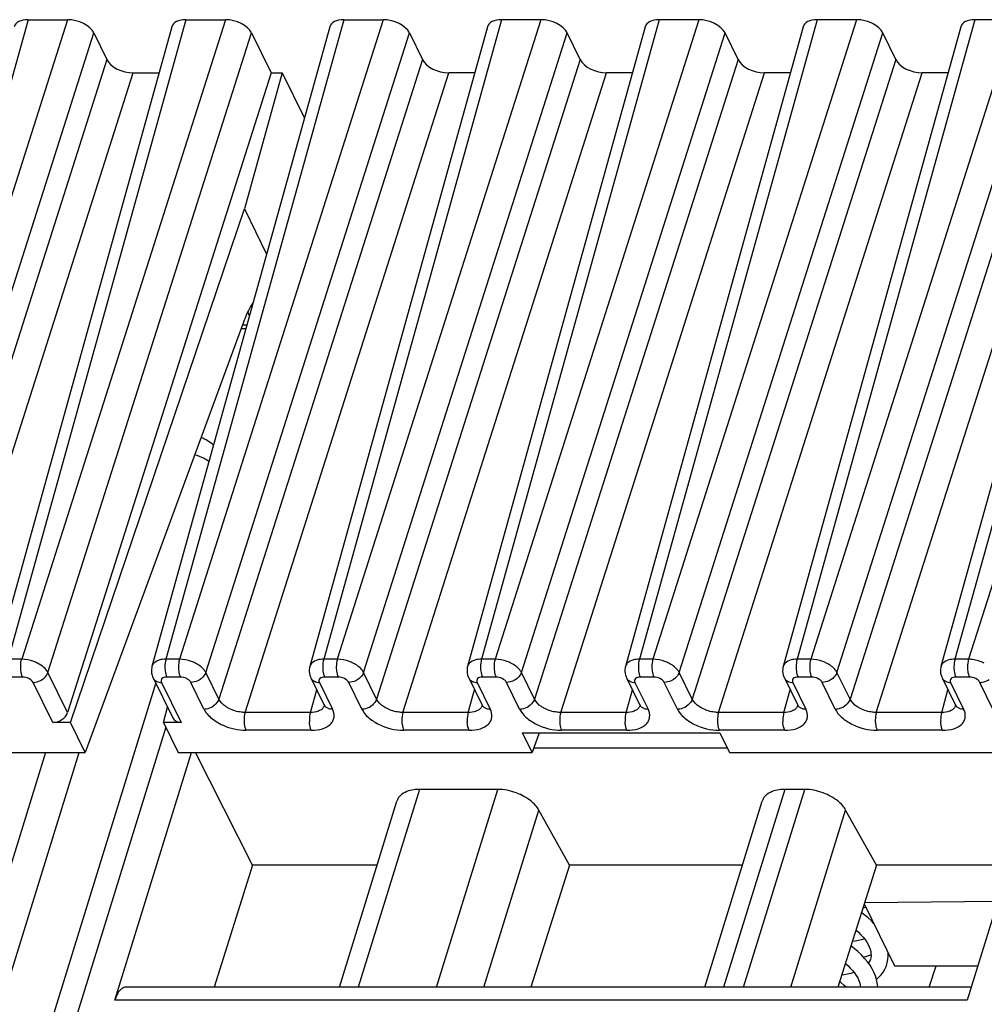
# Model space of a CAD drawing. Header units: millimetres. Extents: x 0 to 841, y 0 to 594.
# Tile 74 of 237: x 369 to 392, y 147 to 170. Entities that reach past the tile are written whole.
import ezdxf

# ---------------------------------------------------------------- set-up
doc = ezdxf.new("R2010")
doc.units = ezdxf.units.MM
doc.header["$LTSCALE"] = 46.255
doc.layers.get('0').update_dxf_attribs({"linetype": 'CONTINUOUS'})

msp = doc.modelspace()

# ---------------------------------------------------------------- linework, layer by layer
at = {"color": 9, "linetype": 'CONTINUOUS'}
for p, q in [((369.31213, 169.74045), (365.16248, 154.80576)), ((370.23333, 169.74045), (365.47901, 154.80576)), ((372.99637, 169.74045), (368.84672, 154.80576)), ((373.91758, 169.74045), (369.16325, 154.80576)), ((376.68062, 169.74045), (372.53097, 154.80576)), ((377.60182, 169.74045), (372.8475, 154.80576)), ((380.36486, 169.74045), (376.21521, 154.80576)), ((381.28606, 169.74045), (376.53174, 154.80576)), ((384.04911, 169.74045), (379.89946, 154.80576)), ((384.97031, 169.74045), (380.21599, 154.80576)), ((387.73335, 169.74045), (383.5837, 154.80576)), ((388.65455, 169.74045), (383.90023, 154.80576)), ((391.41759, 169.74045), (387.26794, 154.80576)), ((392.3388, 169.74045), (387.58447, 154.80576)), ((395.10184, 169.74045), (390.95219, 154.80576)), ((396.02304, 169.74045), (391.26872, 154.80576)), ((366.09197, 154.495), (370.84629, 169.42969)), ((369.77621, 154.495), (374.53053, 169.42969)), ((373.46046, 154.495), (378.21478, 169.42969)), ((377.1447, 154.495), (381.89902, 169.42969)), ((380.82894, 154.495), (385.58327, 169.42969)), ((384.51319, 154.495), (389.26751, 169.42969)), ((388.19743, 154.495), (392.95175, 169.42969)), ((371.15138, 168.80799), (366.39706, 153.8733)), ((378.51987, 168.80799), (373.76555, 153.8733)), ((382.20411, 168.80799), (377.44979, 153.8733)), ((385.88835, 168.80799), (381.13403, 153.8733)), ((389.5726, 168.80799), (384.81828, 153.8733)), ((393.25684, 168.80799), (388.50252, 153.8733)), ((367.01002, 153.56254), (371.76434, 168.49723)), ((374.3785, 153.56254), (379.13282, 168.49723)), ((378.06275, 153.56254), (382.81707, 168.49723)), ((381.74699, 153.56254), (386.50131, 168.49723)), ((385.43124, 153.56254), (390.18556, 168.49723)), ((389.11548, 153.56254), (393.8698, 168.49723)), ((374.41812, 162.60497), (374.31583, 162.60497)), ((369.16325, 154.80576), (368.84672, 154.80576)), ((372.8475, 154.80576), (372.53097, 154.80576)), ((376.53174, 154.80576), (376.21521, 154.80576)), ((380.21599, 154.80576), (379.89946, 154.80576)), ((383.90023, 154.80576), (383.5837, 154.80576)), ((387.58447, 154.80576), (387.26794, 154.80576)), ((391.26872, 154.80576), (390.95219, 154.80576)), ((369.1834, 154.38841), (368.86687, 154.38841)), ((370.2338, 153.56254), (369.77621, 154.495)), ((372.86765, 154.38841), (372.55111, 154.38841)), ((373.76555, 153.8733), (373.46046, 154.495)), ((376.55189, 154.38841), (376.23535, 154.38841)), ((377.44979, 153.8733), (377.1447, 154.495)), ((380.23614, 154.38841), (379.9196, 154.38841)), ((381.13403, 153.8733), (380.82894, 154.495)), ((383.92038, 154.38841), (383.60384, 154.38841)), ((384.81828, 153.8733), (384.51319, 154.495)), ((387.60462, 154.38841), (387.28809, 154.38841)), ((388.50252, 153.8733), (388.19743, 154.495)), ((391.28887, 154.38841), (390.97233, 154.38841)), ((369.88774, 153.32845), (369.42858, 154.26411)), ((372.42793, 154.26411), (372.88708, 153.32845)), ((373.41792, 153.6424), (373.11283, 154.26411)), ((375.90437, 153.56254), (376.05109, 154.09058)), ((376.11217, 154.26411), (376.41726, 153.6424)), ((377.10216, 153.6424), (376.79707, 154.26411)), ((379.58862, 153.56254), (379.73534, 154.09058)), ((379.79641, 154.26411), (380.10151, 153.6424)), ((380.78641, 153.6424), (380.48131, 154.26411)), ((383.27286, 153.56254), (383.41958, 154.09058)), ((383.48066, 154.26411), (383.78575, 153.6424)), ((384.47065, 153.6424), (384.16556, 154.26411)), ((386.95711, 153.56254), (387.10382, 154.09058)), ((387.1649, 154.26411), (387.46999, 153.6424)), ((388.15489, 153.6424), (387.8498, 154.26411)), ((390.64135, 153.56254), (390.78807, 154.09058)), ((390.84915, 154.26411), (391.15424, 153.6424)), ((391.83914, 153.6424), (391.53405, 154.26411)), ((375.90437, 153.56254), (374.3785, 153.56254)), ((379.58862, 153.56254), (378.06275, 153.56254)), ((383.27286, 153.56254), (381.74699, 153.56254)), ((386.95711, 153.56254), (385.43124, 153.56254)), ((390.64135, 153.56254), (389.11548, 153.56254)), ((372.52673, 153.21646), (356.00334, 99.74675)), ((375.92452, 153.14519), (374.39865, 153.14519)), ((379.60876, 153.14519), (378.08289, 153.14519)), ((383.29301, 153.14519), (381.76714, 153.14519)), ((386.97725, 153.14519), (385.45138, 153.14519)), ((390.6615, 153.14519), (389.13563, 153.14519)), ((354.16122, 99.74675), (370.50339, 152.63002)), ((378.44879, 151.76549), (377.02157, 147.147)), ((378.85116, 147.147), (380.27838, 151.76549)), ((386.97782, 151.76549), (385.5506, 147.147)), ((386.01701, 147.147), (387.44423, 151.76549)), ((379.95617, 147.147), (381.23415, 151.28254)), ((387.12203, 147.147), (388.40001, 151.28254)), ((391.23555, 146.84429), (371.34034, 146.84429))]:
    msp.add_line(p, q, dxfattribs=at)
at = {"color": 7, "linetype": 'CONTINUOUS'}
for p, q in [((369.31213, 169.74045), (370.23333, 169.74045)), ((372.99637, 169.74045), (373.91758, 169.74045)), ((376.68062, 169.74045), (377.60182, 169.74045)), ((381.28606, 169.74045), (380.36486, 169.74045)), ((384.97031, 169.74045), (384.04911, 169.74045)), ((388.65455, 169.74045), (387.73335, 169.74045)), ((392.3388, 169.74045), (391.41759, 169.74045)), ((372.6699, 169.5728), (368.51985, 154.63666)), ((376.35415, 169.5728), (372.2041, 154.63666)), ((380.03839, 169.5728), (375.88834, 154.63666)), ((383.72264, 169.5728), (379.57258, 154.63666)), ((387.40688, 169.5728), (383.25683, 154.63666)), ((391.09112, 169.5728), (386.94107, 154.63666)), ((394.77537, 169.5728), (390.62532, 154.63666)), ((370.84629, 169.42969), (371.15138, 168.80799)), ((374.53053, 169.42969), (374.98812, 168.49723)), ((378.21478, 169.42969), (378.51987, 168.80799)), ((382.20411, 168.80799), (381.89902, 169.42969)), ((385.88835, 168.80799), (385.58327, 169.42969)), ((389.5726, 168.80799), (389.26751, 169.42969)), ((374.98812, 168.49723), (370.2338, 153.56254)), ((371.76434, 168.49723), (372.37106, 168.49723)), ((375.24618, 168.49723), (374.36352, 165.32052)), ((374.98812, 168.49723), (375.24618, 168.49723)), ((375.24618, 168.49723), (375.76279, 167.44449)), ((379.73954, 168.49723), (379.13282, 168.49723)), ((383.42379, 168.49723), (382.81707, 168.49723)), ((387.10803, 168.49723), (386.50131, 168.49723)), ((390.79228, 168.49723), (390.18556, 168.49723)), ((370.30304, 153.32845), (374.36352, 165.32052)), ((374.36352, 165.32052), (374.88013, 164.26778)), ((374.34273, 162.67809), (370.64578, 152.63002)), ((374.28852, 162.53074), (374.39749, 162.53074)), ((372.23123, 154.36694), (372.68969, 153.43271)), ((375.91547, 154.36694), (376.22083, 153.7447)), ((379.59972, 154.36694), (379.90507, 153.7447)), ((383.28396, 154.36694), (383.58932, 153.7447)), ((386.96821, 154.36694), (387.27356, 153.7447)), ((390.65245, 154.36694), (390.9578, 153.7447)), ((355.35297, 99.42039), (372.29351, 154.24002)), ((372.47178, 153.32845), (372.5644, 153.68801)), ((370.30304, 153.32845), (369.88774, 153.32845)), ((370.64578, 152.63002), (370.30304, 153.32845)), ((372.47178, 153.32845), (372.81452, 152.63002)), ((372.88708, 153.32845), (372.47178, 153.32845)), ((381.07892, 152.63002), (380.85662, 153.08303)), ((380.85662, 153.08303), (385.46192, 153.08303)), ((381.24559, 153.08303), (381.07892, 152.63002)), ((385.46192, 153.08303), (385.68422, 152.63002)), ((381.11899, 152.73894), (385.63077, 152.73894)), ((362.28927, 152.63002), (370.64578, 152.63002)), ((369.72063, 152.63002), (367.93271, 146.84429)), ((371.34034, 146.84429), (373.12827, 152.63002)), ((372.81452, 152.63002), (381.07892, 152.63002)), ((374.5519, 149.9951), (373.2171, 152.63002)), ((385.68422, 152.63002), (393.85569, 152.63002)), ((393.02348, 152.63002), (391.23555, 146.84429)), ((380.27838, 151.76549), (378.44879, 151.76549)), ((387.44423, 151.76549), (386.97782, 151.76549)), ((376.58195, 147.147), (377.92494, 151.49291)), ((385.11098, 147.147), (386.45397, 151.49291)), ((381.9503, 149.9951), (381.23415, 151.28254)), ((389.11616, 149.9951), (388.40001, 151.28254)), ((374.5519, 149.9951), (373.65486, 147.147)), ((377.46208, 149.9951), (374.5519, 149.9951)), ((381.9503, 149.9951), (381.05223, 147.147)), ((385.99111, 149.9951), (381.9503, 149.9951)), ((389.11616, 149.9951), (388.21809, 147.147)), ((392.20923, 149.9951), (389.11616, 149.9951)), ((388.83141, 149.09206), (389.54027, 147.64755)), ((388.84069, 149.12149), (391.95065, 149.15834)), ((388.97861, 147.80241), (388.96977, 147.77706)), ((388.98605, 147.83191), (388.97765, 147.79929)), ((389.54027, 147.64755), (391.48378, 147.64755)), ((390.35077, 147.147), (390.51011, 147.64755)), ((391.3291, 147.147), (371.59411, 147.147))]:
    msp.add_line(p, q, dxfattribs=at)
for points in [[(372.20458, 154.6368), (372.198, 154.60883), (372.19228, 154.56571), (372.19166, 154.52176), (372.19618, 154.47758), (372.20583, 154.43385), (372.22051, 154.39124), (372.23178, 154.36625)], [(375.88882, 154.6368), (375.88225, 154.60883), (375.87653, 154.56571), (375.8759, 154.52176), (375.88042, 154.47758), (375.89007, 154.43385), (375.90476, 154.39124), (375.91603, 154.36625)], [(379.57307, 154.6368), (379.56649, 154.60883), (379.56077, 154.56571), (379.56014, 154.52176), (379.56467, 154.47758), (379.57432, 154.43385), (379.589, 154.39124), (379.60027, 154.36625)], [(383.25731, 154.6368), (383.25074, 154.60883), (383.24501, 154.56571), (383.24439, 154.52176), (383.24891, 154.47758), (383.25856, 154.43385), (383.27325, 154.39124), (383.28451, 154.36625)], [(386.94156, 154.6368), (386.93498, 154.60883), (386.92926, 154.56571), (386.92863, 154.52176), (386.93315, 154.47758), (386.94281, 154.43385), (386.95749, 154.39124), (386.96876, 154.36625)], [(390.6258, 154.6368), (390.61922, 154.60883), (390.6135, 154.56571), (390.61288, 154.52176), (390.6174, 154.47758), (390.62705, 154.43385), (390.64173, 154.39124), (390.653, 154.36625)], [(376.22138, 153.74396), (376.22339, 153.73967), (376.22782, 153.72816), (376.22922, 153.72292), (376.22935, 153.72255)], [(379.90563, 153.74396), (379.90763, 153.73967), (379.91206, 153.72816), (379.91346, 153.72292), (379.91359, 153.72255)], [(383.58987, 153.74396), (383.59188, 153.73967), (383.59631, 153.72816), (383.59771, 153.72292), (383.59784, 153.72255)], [(387.27412, 153.74396), (387.27612, 153.73967), (387.28055, 153.72816), (387.28195, 153.72292), (387.28208, 153.72255)], [(390.95836, 153.74396), (390.96036, 153.73967), (390.9648, 153.72816), (390.96619, 153.72292), (390.96633, 153.72255)], [(388.87347, 149.00635), (388.83325, 148.99983), (388.80121, 148.9963)], [(389.05632, 148.63373), (388.99929, 148.69342), (388.91688, 148.77027), (388.82778, 148.8448), (388.76772, 148.89007)], [(388.63924, 148.48261), (388.69962, 148.42784), (388.75613, 148.37096), (388.80669, 148.31406), (388.85152, 148.25705), (388.89034, 148.20038), (388.92303, 148.1444), (388.94967, 148.08902), (388.96994, 148.03498), (388.98382, 147.98255), (388.99135, 147.93112), (388.9922, 147.88072), (388.98605, 147.83191)], [(389.14883, 147.147), (389.1486, 147.16439), (389.13924, 147.24567), (389.12153, 147.32782), (389.09552, 147.41035), (389.0612, 147.49314), (389.01872, 147.57567), (388.96819, 147.65766), (388.90964, 147.73896), (388.84322, 147.81927), (388.76888, 147.89849), (388.6869, 147.9762), (388.5981, 148.05158), (388.52172, 148.10993)], [(388.83954, 148.27229), (388.83835, 148.27186), (388.77002, 148.25163), (388.6967, 148.23443), (388.6186, 148.22045), (388.55398, 148.21223)], [(388.81289, 147.85159), (388.87423, 147.86608), (388.96283, 147.89234), (388.99182, 147.90287)], [(389.35984, 147.68126), (389.37031, 147.71846), (389.38492, 147.7928), (389.39178, 147.87023), (389.39046, 147.95075), (389.39013, 147.95349)], [(388.39325, 147.70251), (388.45042, 147.65128), (388.50811, 147.59392), (388.55998, 147.53625), (388.60619, 147.47814), (388.64646, 147.4199), (388.68042, 147.36208), (388.70783, 147.30517), (388.72842, 147.24995), (388.74227, 147.19668), (388.74923, 147.147)], [(388.96977, 147.77706), (388.9494, 147.7348), (388.9318, 147.70819)], [(389.12159, 147.32753), (389.17643, 147.37871), (389.22904, 147.43801), (389.27441, 147.5005), (389.31245, 147.56579), (389.34287, 147.63295), (389.36023, 147.68253)], [(388.59744, 147.48914), (388.5905, 147.48664), (388.5189, 147.46594), (388.44155, 147.44846), (388.35882, 147.43452), (388.30685, 147.4285)], [(388.40877, 147.147), (388.3629, 147.18922), (388.27704, 147.26009), (388.25817, 147.27413)]]:
    msp.add_lwpolyline(points, dxfattribs=at)
for centre, radius, start, end in [((372.59416, 162.12635), 2.0114, 22.01425, 23.244589), ((372.43974, 162.06407), 2.1779, 20.488463, 22.010518), ((372.98434, 159.04965), 1, 48.978774, 68.533688)]:
    msp.add_arc(centre, radius, start, end, dxfattribs=at)
at = {"color": 9, "linetype": 'CONTINUOUS'}
for centre, radius, start, end in [((372.65657, 157.97912), 1.69205, 63.182924, 71.157016), ((372.7285, 158.12349), 1.53076, 58.211608, 63.14771), ((372.37206, 154.43514), 0.15628, 206.152442, 221.541423), ((376.0563, 154.43514), 0.15628, 206.152442, 221.541423), ((379.74055, 154.43514), 0.15628, 206.152442, 221.541423), ((383.42479, 154.43514), 0.15628, 206.152442, 221.541423), ((387.10904, 154.43514), 0.15628, 206.152442, 221.541423), ((390.79328, 154.43514), 0.15628, 206.152442, 221.541423), ((372.42785, 154.56602), 0.30192, 265.545224, 270.015041), ((376.11209, 154.56602), 0.30192, 265.545224, 270.015041), ((379.79634, 154.56602), 0.30192, 265.545224, 270.015041), ((383.48058, 154.56602), 0.30192, 265.545224, 270.015041), ((387.16483, 154.56602), 0.30192, 265.545224, 270.015041), ((390.84907, 154.56602), 0.30192, 265.545224, 270.015041), ((376.05037, 153.78589), 0.18987, 315.086978, 323.084163), ((376.36139, 153.81345), 0.1563, 206.064344, 221.545431), ((379.73462, 153.78589), 0.18987, 315.086978, 323.084163), ((380.04563, 153.81345), 0.1563, 206.064344, 221.545431), ((383.41886, 153.78589), 0.18987, 315.086978, 323.084163), ((383.72988, 153.81345), 0.1563, 206.064344, 221.545431), ((387.10311, 153.78589), 0.18987, 315.086978, 323.084163), ((387.41412, 153.81345), 0.1563, 206.064344, 221.545431), ((390.78735, 153.78589), 0.18987, 315.086978, 323.084163), ((391.09837, 153.81345), 0.1563, 206.064344, 221.545431), ((389.38255, 153.26595), 0.27487, 202.254909, 206.061078)]:
    msp.add_arc(centre, radius, start, end, dxfattribs=at)
at = {"color": 7, "linetype": 'CONTINUOUS'}
for centre, major_axis, ratio, start_param, end_param in [((369.46481, 169.4296), (0.47782, -0.14773), 0.57239492, 2.06604593, 3.15810279), ((370.38574, 169.4296), (0.47774, -0.14756), 0.57268648, 6.77810472, 8.34859646), ((373.14906, 169.4296), (0.47782, -0.14773), 0.57239492, 2.06604593, 3.15810279), ((374.06998, 169.4296), (0.47774, -0.14756), 0.57268648, 6.77810472, 8.34859646), ((376.8333, 169.4296), (0.47782, -0.14773), 0.57239492, 2.06604593, 3.15810279), ((377.75422, 169.4296), (0.47774, -0.14756), 0.57268648, 6.77810472, 8.34859646), ((380.51755, 169.4296), (0.47782, -0.14773), 0.57239492, 2.06604593, 3.15808391), ((381.43847, 169.4296), (0.47774, -0.14756), 0.57268648, 0.49491942, 2.06541116), ((384.20179, 169.4296), (0.47782, -0.14773), 0.57239492, 2.06604593, 3.15808391), ((385.12271, 169.4296), (0.47774, -0.14756), 0.57268648, 0.49491942, 2.06541116), ((387.88603, 169.4296), (0.47782, -0.14773), 0.57239492, 2.06604593, 3.15808391), ((388.80696, 169.4296), (0.47774, -0.14756), 0.57268648, 0.49491942, 2.06541116), ((391.57028, 169.4296), (0.47782, -0.14773), 0.57239492, 2.06604593, 3.15808391), ((371.61193, 168.80808), (0.47774, -0.14756), 0.57268648, -2.64667324, -1.0761815), ((378.98042, 168.80808), (0.47774, -0.14756), 0.57268648, 3.63651207, 5.20700381), ((382.66466, 168.80808), (0.47774, -0.14756), 0.57268648, 3.63651207, 5.20700381), ((386.34891, 168.80808), (0.47774, -0.14756), 0.57268648, 3.63651207, 5.20700381), ((390.03315, 168.80808), (0.47774, -0.14756), 0.57268648, 3.63651207, 5.20700381), ((369.95876, 153.5667), (0.26737, 0.13609), 0.73141292, -2.17877299, -0.62542996), ((372.95811, 153.5667), (0.26737, 0.13609), 0.73141292, 3.13092037, 4.10441231)]:
    msp.add_ellipse(centre, major_axis=major_axis, ratio=ratio, start_param=start_param, end_param=end_param, dxfattribs=at)
for points, knots in [([(374.56592, 163.13744), (374.54413, 163.10581), (374.45382, 162.96095), (374.38639, 162.80278), (374.34273, 162.67809)], [0, 0, 0, 0, 0.22524591, 1, 1, 1, 1]), ([(378.44879, 151.76549), (378.40428, 151.76549), (378.25041, 151.75596), (378.09073, 151.70182), (378.01001, 151.62602)], [0, 0, 0, 0, 0.28674265, 1, 1, 1, 1]), ([(380.84465, 151.62602), (380.80039, 151.64839), (380.62111, 151.72606), (380.42413, 151.76549), (380.27838, 151.76549)], [0, 0, 0, 0, 0.25386908, 1, 1, 1, 1]), ([(386.97782, 151.76549), (386.9333, 151.76549), (386.77944, 151.75596), (386.61975, 151.70182), (386.53903, 151.62602)], [0, 0, 0, 0, 0.28674265, 1, 1, 1, 1]), ([(388.0105, 151.62602), (387.96624, 151.64839), (387.78697, 151.72606), (387.58998, 151.76549), (387.44423, 151.76549)], [0, 0, 0, 0, 0.25386908, 1, 1, 1, 1]), ([(378.01001, 151.62602), (377.99998, 151.6166), (377.96343, 151.57821), (377.93649, 151.5304), (377.9249, 151.49293)], [0, 0, 0, 0, 0.2596683, 1, 1, 1, 1]), ([(381.23415, 151.28254), (381.21525, 151.31651), (381.11402, 151.45993), (380.96576, 151.56482), (380.84465, 151.62602)], [0, 0, 0, 0, 0.22267824, 1, 1, 1, 1]), ([(386.53903, 151.62602), (386.529, 151.6166), (386.49246, 151.57821), (386.46552, 151.5304), (386.45393, 151.49293)], [0, 0, 0, 0, 0.2596683, 1, 1, 1, 1]), ([(388.40001, 151.28254), (388.38111, 151.31651), (388.27988, 151.45993), (388.13162, 151.56482), (388.0105, 151.62602)], [0, 0, 0, 0, 0.22267824, 1, 1, 1, 1]), ([(371.49467, 147.10959), (371.45916, 147.08203), (371.3956, 146.99667), (371.35759, 146.90011), (371.34034, 146.84429)], [0, 0, 0, 0, 0.43482843, 1, 1, 1, 1])]:
    msp.add_open_spline(points, degree=3, knots=knots, dxfattribs=at)
at = {"color": 9, "linetype": 'CONTINUOUS'}
for points, knots in [([(369.14008, 154.5865), (369.13915, 154.60582), (369.13866, 154.67944), (369.14773, 154.7537), (369.16325, 154.80576)], [0, 0, 0, 0, 0.2624969, 1, 1, 1, 1]), ([(369.53297, 154.71303), (369.50421, 154.72764), (369.38706, 154.77842), (369.25864, 154.8049), (369.16325, 154.80576)], [0, 0, 0, 0, 0.25275051, 1, 1, 1, 1]), ([(372.45315, 154.80038), (372.43215, 154.79757), (372.35932, 154.7837), (372.287, 154.75097), (372.24955, 154.71303)], [0, 0, 0, 0, 0.28446801, 1, 1, 1, 1]), ([(372.53097, 154.80576), (372.52612, 154.78951), (372.50937, 154.71766), (372.50506, 154.64316), (372.5078, 154.5865)], [0, 0, 0, 0, 0.23018471, 1, 1, 1, 1]), ([(372.84751, 154.80575), (372.84266, 154.7895), (372.82591, 154.71766), (372.8216, 154.64316), (372.82433, 154.58651)], [0, 0, 0, 0, 0.23018675, 1, 1, 1, 1]), ([(373.21722, 154.71303), (373.18843, 154.72759), (373.07121, 154.77811), (372.94288, 154.80505), (372.84751, 154.80575)], [0, 0, 0, 0, 0.25271549, 1, 1, 1, 1]), ([(376.1374, 154.80038), (376.11639, 154.79757), (376.04356, 154.7837), (375.97125, 154.75097), (375.9338, 154.71303)], [0, 0, 0, 0, 0.28446801, 1, 1, 1, 1]), ([(376.21521, 154.80576), (376.21037, 154.78951), (376.19361, 154.71766), (376.1893, 154.64316), (376.19204, 154.5865)], [0, 0, 0, 0, 0.23018471, 1, 1, 1, 1]), ([(376.53175, 154.80575), (376.52691, 154.7895), (376.51015, 154.71766), (376.50584, 154.64316), (376.50858, 154.58651)], [0, 0, 0, 0, 0.23018675, 1, 1, 1, 1]), ([(376.90146, 154.71303), (376.87268, 154.72759), (376.75546, 154.77811), (376.62713, 154.80505), (376.53175, 154.80575)], [0, 0, 0, 0, 0.25271549, 1, 1, 1, 1]), ([(379.82164, 154.80038), (379.80063, 154.79757), (379.72781, 154.7837), (379.65549, 154.75097), (379.61804, 154.71303)], [0, 0, 0, 0, 0.28446801, 1, 1, 1, 1]), ([(379.89946, 154.80576), (379.89461, 154.78951), (379.87786, 154.71766), (379.87355, 154.64316), (379.87628, 154.5865)], [0, 0, 0, 0, 0.23018471, 1, 1, 1, 1]), ([(380.21599, 154.80575), (380.21115, 154.7895), (380.1944, 154.71766), (380.19009, 154.64316), (380.19282, 154.58651)], [0, 0, 0, 0, 0.23018675, 1, 1, 1, 1]), ([(380.5857, 154.71303), (380.55692, 154.72759), (380.4397, 154.77811), (380.31137, 154.80505), (380.21599, 154.80575)], [0, 0, 0, 0, 0.25271549, 1, 1, 1, 1]), ([(383.50589, 154.80038), (383.48488, 154.79757), (383.41205, 154.7837), (383.33973, 154.75097), (383.30228, 154.71303)], [0, 0, 0, 0, 0.28446801, 1, 1, 1, 1]), ([(383.5837, 154.80576), (383.57885, 154.78951), (383.5621, 154.71766), (383.55779, 154.64316), (383.56053, 154.5865)], [0, 0, 0, 0, 0.23018471, 1, 1, 1, 1]), ([(383.90024, 154.80575), (383.89539, 154.7895), (383.87864, 154.71766), (383.87433, 154.64316), (383.87706, 154.58651)], [0, 0, 0, 0, 0.23018675, 1, 1, 1, 1]), ([(384.26995, 154.71303), (384.24117, 154.72759), (384.12395, 154.77811), (383.99562, 154.80505), (383.90024, 154.80575)], [0, 0, 0, 0, 0.25271549, 1, 1, 1, 1]), ([(387.19013, 154.80038), (387.16912, 154.79757), (387.0963, 154.7837), (387.02398, 154.75097), (386.98653, 154.71303)], [0, 0, 0, 0, 0.28446801, 1, 1, 1, 1]), ([(387.26794, 154.80576), (387.2631, 154.78951), (387.24635, 154.71766), (387.24204, 154.64316), (387.24477, 154.5865)], [0, 0, 0, 0, 0.23018471, 1, 1, 1, 1]), ([(387.58448, 154.80575), (387.57964, 154.7895), (387.56289, 154.71766), (387.55857, 154.64316), (387.56131, 154.58651)], [0, 0, 0, 0, 0.23018675, 1, 1, 1, 1]), ([(387.95419, 154.71303), (387.92541, 154.72759), (387.80819, 154.77811), (387.67986, 154.80505), (387.58448, 154.80575)], [0, 0, 0, 0, 0.25271549, 1, 1, 1, 1]), ([(390.87437, 154.80038), (390.85337, 154.79757), (390.78054, 154.7837), (390.70822, 154.75097), (390.67077, 154.71303)], [0, 0, 0, 0, 0.28446801, 1, 1, 1, 1]), ([(390.95219, 154.80576), (390.94734, 154.78951), (390.93059, 154.71766), (390.92628, 154.64316), (390.92902, 154.5865)], [0, 0, 0, 0, 0.23018474, 1, 1, 1, 1]), ([(391.26872, 154.80576), (391.26388, 154.78953), (391.24693, 154.71773), (391.24281, 154.64319), (391.24555, 154.5865)], [0, 0, 0, 0, 0.22983316, 1, 1, 1, 1]), ([(391.63671, 154.71154), (391.55175, 154.75653), (391.42709, 154.79602), (391.30027, 154.8043), (391.26946, 154.80435)], [0, 0, 0, 0, 0.7573133, 1, 1, 1, 1]), ([(369.1834, 154.38841), (369.17699, 154.40147), (369.1525, 154.46496), (369.14265, 154.53327), (369.14008, 154.5865)], [0, 0, 0, 0, 0.21444297, 1, 1, 1, 1]), ([(369.77619, 154.49501), (369.75383, 154.53994), (369.67931, 154.6252), (369.58641, 154.68588), (369.53297, 154.71303)], [0, 0, 0, 0, 0.45577713, 1, 1, 1, 1]), ([(372.5078, 154.5865), (372.50871, 154.56759), (372.51482, 154.50022), (372.52959, 154.43228), (372.55111, 154.38841)], [0, 0, 0, 0, 0.27926236, 1, 1, 1, 1]), ([(372.82433, 154.58651), (372.82524, 154.56759), (372.83136, 154.50023), (372.84612, 154.43228), (372.86765, 154.38841)], [0, 0, 0, 0, 0.27926252, 1, 1, 1, 1]), ([(373.46046, 154.495), (373.44979, 154.51628), (373.38826, 154.60836), (373.29408, 154.67414), (373.21722, 154.71303)], [0, 0, 0, 0, 0.21645922, 1, 1, 1, 1]), ([(376.19204, 154.5865), (376.19295, 154.56759), (376.19907, 154.50022), (376.21383, 154.43228), (376.23536, 154.38841)], [0, 0, 0, 0, 0.27926236, 1, 1, 1, 1]), ([(376.50858, 154.58651), (376.50949, 154.56759), (376.5156, 154.50023), (376.53036, 154.43228), (376.55189, 154.38841)], [0, 0, 0, 0, 0.27926252, 1, 1, 1, 1]), ([(377.1447, 154.495), (377.13403, 154.51628), (377.07251, 154.60836), (376.97832, 154.67414), (376.90146, 154.71303)], [0, 0, 0, 0, 0.21645922, 1, 1, 1, 1]), ([(379.87628, 154.5865), (379.8772, 154.56759), (379.88331, 154.50022), (379.89807, 154.43228), (379.9196, 154.38841)], [0, 0, 0, 0, 0.27926236, 1, 1, 1, 1]), ([(380.19282, 154.58651), (380.19373, 154.56759), (380.19984, 154.50023), (380.21461, 154.43228), (380.23613, 154.38841)], [0, 0, 0, 0, 0.27926252, 1, 1, 1, 1]), ([(380.82894, 154.495), (380.81827, 154.51628), (380.75675, 154.60836), (380.66257, 154.67414), (380.5857, 154.71303)], [0, 0, 0, 0, 0.21645922, 1, 1, 1, 1]), ([(383.56053, 154.5865), (383.56144, 154.56759), (383.56755, 154.50022), (383.58232, 154.43228), (383.60385, 154.38841)], [0, 0, 0, 0, 0.27926236, 1, 1, 1, 1]), ([(383.87706, 154.58651), (383.87798, 154.56759), (383.88409, 154.50023), (383.89885, 154.43228), (383.92038, 154.38841)], [0, 0, 0, 0, 0.27926252, 1, 1, 1, 1]), ([(384.51319, 154.495), (384.50252, 154.51628), (384.441, 154.60836), (384.34681, 154.67414), (384.26995, 154.71303)], [0, 0, 0, 0, 0.21645922, 1, 1, 1, 1]), ([(387.24477, 154.5865), (387.24568, 154.56759), (387.2518, 154.50022), (387.26656, 154.43228), (387.28809, 154.38841)], [0, 0, 0, 0, 0.27926236, 1, 1, 1, 1]), ([(387.56131, 154.58651), (387.56222, 154.56759), (387.56833, 154.50023), (387.58309, 154.43228), (387.60462, 154.38841)], [0, 0, 0, 0, 0.27926252, 1, 1, 1, 1]), ([(388.19743, 154.495), (388.18676, 154.51628), (388.12524, 154.60836), (388.03105, 154.67414), (387.95419, 154.71303)], [0, 0, 0, 0, 0.21645922, 1, 1, 1, 1]), ([(390.92902, 154.5865), (390.92993, 154.56759), (390.93604, 154.50022), (390.95081, 154.43228), (390.97233, 154.38841)], [0, 0, 0, 0, 0.27926236, 1, 1, 1, 1]), ([(391.24555, 154.5865), (391.24646, 154.56754), (391.25241, 154.50015), (391.26736, 154.43224), (391.28886, 154.38841)], [0, 0, 0, 0, 0.27996095, 1, 1, 1, 1]), ([(369.42858, 154.26411), (369.40948, 154.30335), (369.32787, 154.36469), (369.23425, 154.38841), (369.1834, 154.38841)], [0, 0, 0, 0, 0.46190496, 1, 1, 1, 1]), ([(369.42858, 154.26411), (369.44688, 154.26411), (369.5223, 154.2708), (369.5954, 154.29983), (369.64308, 154.3315)], [0, 0, 0, 0, 0.24220058, 1, 1, 1, 1]), ([(369.64308, 154.3315), (369.65889, 154.342), (369.71485, 154.38539), (369.75993, 154.44566), (369.77619, 154.49501)], [0, 0, 0, 0, 0.26759048, 1, 1, 1, 1]), ([(372.25509, 154.3315), (372.27136, 154.31316), (372.29966, 154.29337), (372.33057, 154.28102), (372.33888, 154.2782)], [0, 0, 0, 0, 0.73632316, 1, 1, 1, 1]), ([(372.55111, 154.38841), (372.52894, 154.38841), (372.48862, 154.38372), (372.4373, 154.35811), (372.41238, 154.31127), (372.42077, 154.27859), (372.42793, 154.26411)], [0, 0, 0, 0, 0.31103097, 0.5625505, 0.77339407, 1, 1, 1, 1]), ([(373.11283, 154.26411), (373.09359, 154.30331), (373.01217, 154.3647), (372.91848, 154.3885), (372.86765, 154.38841)], [0, 0, 0, 0, 0.46206384, 1, 1, 1, 1]), ([(373.32733, 154.33149), (373.31124, 154.32081), (373.24538, 154.28384), (373.16903, 154.26411), (373.11283, 154.26411)], [0, 0, 0, 0, 0.25575644, 1, 1, 1, 1]), ([(373.46046, 154.495), (373.45529, 154.47931), (373.42554, 154.4144), (373.37272, 154.36165), (373.32733, 154.33149)], [0, 0, 0, 0, 0.23262028, 1, 1, 1, 1]), ([(375.93933, 154.3315), (375.95561, 154.31316), (375.98391, 154.29337), (376.01481, 154.28102), (376.02313, 154.2782)], [0, 0, 0, 0, 0.73632316, 1, 1, 1, 1]), ([(376.23535, 154.38841), (376.21318, 154.38841), (376.17287, 154.38372), (376.12155, 154.35811), (376.09663, 154.31127), (376.10501, 154.27859), (376.11217, 154.26411)], [0, 0, 0, 0, 0.31103097, 0.5625505, 0.77339407, 1, 1, 1, 1]), ([(376.79707, 154.26411), (376.77784, 154.30331), (376.69641, 154.3647), (376.60272, 154.3885), (376.55189, 154.38841)], [0, 0, 0, 0, 0.46206384, 1, 1, 1, 1]), ([(377.01157, 154.33149), (376.99548, 154.32081), (376.92963, 154.28384), (376.85327, 154.26411), (376.79707, 154.26411)], [0, 0, 0, 0, 0.25575644, 1, 1, 1, 1]), ([(377.1447, 154.495), (377.13953, 154.47931), (377.10979, 154.4144), (377.05697, 154.36165), (377.01157, 154.33149)], [0, 0, 0, 0, 0.23262028, 1, 1, 1, 1]), ([(379.62358, 154.3315), (379.63985, 154.31316), (379.66815, 154.29337), (379.69905, 154.28102), (379.70737, 154.2782)], [0, 0, 0, 0, 0.73632316, 1, 1, 1, 1]), ([(379.9196, 154.38841), (379.89743, 154.38841), (379.85711, 154.38372), (379.80579, 154.35811), (379.78087, 154.31127), (379.78925, 154.27859), (379.79641, 154.26411)], [0, 0, 0, 0, 0.31103097, 0.5625505, 0.77339407, 1, 1, 1, 1]), ([(380.48131, 154.26411), (380.46208, 154.30331), (380.38065, 154.3647), (380.28696, 154.3885), (380.23614, 154.38841)], [0, 0, 0, 0, 0.46206384, 1, 1, 1, 1]), ([(380.69581, 154.33149), (380.67973, 154.32081), (380.61387, 154.28384), (380.53751, 154.26411), (380.48132, 154.26411)], [0, 0, 0, 0, 0.25575644, 1, 1, 1, 1]), ([(380.82894, 154.495), (380.82377, 154.47931), (380.79403, 154.4144), (380.74121, 154.36165), (380.69581, 154.33149)], [0, 0, 0, 0, 0.23262028, 1, 1, 1, 1]), ([(383.30782, 154.3315), (383.3241, 154.31316), (383.35239, 154.29337), (383.3833, 154.28102), (383.39161, 154.2782)], [0, 0, 0, 0, 0.73632316, 1, 1, 1, 1]), ([(383.60384, 154.38841), (383.58167, 154.38841), (383.54136, 154.38372), (383.49003, 154.35811), (383.46512, 154.31127), (383.4735, 154.27859), (383.48066, 154.26411)], [0, 0, 0, 0, 0.31103097, 0.5625505, 0.77339407, 1, 1, 1, 1]), ([(384.16556, 154.26411), (384.14632, 154.30331), (384.0649, 154.3647), (383.97121, 154.3885), (383.92038, 154.38841)], [0, 0, 0, 0, 0.46206384, 1, 1, 1, 1]), ([(384.38006, 154.33149), (384.36397, 154.32081), (384.29811, 154.28384), (384.22176, 154.26411), (384.16556, 154.26411)], [0, 0, 0, 0, 0.25575644, 1, 1, 1, 1]), ([(384.51319, 154.495), (384.50802, 154.47931), (384.47828, 154.4144), (384.42545, 154.36165), (384.38006, 154.33149)], [0, 0, 0, 0, 0.23262028, 1, 1, 1, 1]), ([(386.99206, 154.3315), (387.00834, 154.31316), (387.03664, 154.29337), (387.06754, 154.28102), (387.07586, 154.2782)], [0, 0, 0, 0, 0.73632316, 1, 1, 1, 1]), ([(387.28809, 154.38841), (387.26592, 154.38841), (387.2256, 154.38372), (387.17428, 154.35811), (387.14936, 154.31127), (387.15774, 154.27859), (387.1649, 154.26411)], [0, 0, 0, 0, 0.31103097, 0.5625505, 0.77339407, 1, 1, 1, 1]), ([(387.8498, 154.26411), (387.83057, 154.30331), (387.74914, 154.3647), (387.65545, 154.3885), (387.60462, 154.38841)], [0, 0, 0, 0, 0.46206384, 1, 1, 1, 1]), ([(388.0643, 154.33149), (388.04822, 154.32081), (387.98236, 154.28384), (387.906, 154.26411), (387.8498, 154.26411)], [0, 0, 0, 0, 0.25575644, 1, 1, 1, 1]), ([(388.19743, 154.495), (388.19226, 154.47931), (388.16252, 154.4144), (388.1097, 154.36165), (388.0643, 154.33149)], [0, 0, 0, 0, 0.23262028, 1, 1, 1, 1]), ([(390.67631, 154.3315), (390.69258, 154.31316), (390.72088, 154.29337), (390.75179, 154.28102), (390.7601, 154.2782)], [0, 0, 0, 0, 0.73632316, 1, 1, 1, 1]), ([(390.97233, 154.38841), (390.95016, 154.38841), (390.90984, 154.38372), (390.85852, 154.35811), (390.8336, 154.31127), (390.84199, 154.27859), (390.84915, 154.26411)], [0, 0, 0, 0, 0.31103097, 0.5625505, 0.77339407, 1, 1, 1, 1]), ([(391.53405, 154.26411), (391.51446, 154.30311), (391.43363, 154.36522), (391.33971, 154.38751), (391.28887, 154.38841)], [0, 0, 0, 0, 0.46183617, 1, 1, 1, 1]), ([(391.53405, 154.26411), (391.55228, 154.26421), (391.62743, 154.2713), (391.70013, 154.30081), (391.74736, 154.33284)], [0, 0, 0, 0, 0.242144, 1, 1, 1, 1]), ([(373.76556, 153.8733), (373.76039, 153.85761), (373.73064, 153.79269), (373.67782, 153.73994), (373.63242, 153.70978)], [0, 0, 0, 0, 0.23262178, 1, 1, 1, 1]), ([(374.00768, 153.65182), (373.98004, 153.66586), (373.88549, 153.72153), (373.79972, 153.80172), (373.76555, 153.87328)], [0, 0, 0, 0, 0.2810992, 1, 1, 1, 1]), ([(377.4498, 153.8733), (377.44463, 153.85761), (377.41489, 153.79269), (377.36206, 153.73994), (377.31666, 153.70978)], [0, 0, 0, 0, 0.23262178, 1, 1, 1, 1]), ([(377.69193, 153.65182), (377.66429, 153.66586), (377.56973, 153.72153), (377.48396, 153.80172), (377.44979, 153.87328)], [0, 0, 0, 0, 0.2810992, 1, 1, 1, 1]), ([(381.13405, 153.8733), (381.12887, 153.85761), (381.09913, 153.79269), (381.04631, 153.73994), (381.00091, 153.70978)], [0, 0, 0, 0, 0.23262178, 1, 1, 1, 1]), ([(381.37617, 153.65182), (381.34853, 153.66586), (381.25397, 153.72153), (381.16821, 153.80172), (381.13404, 153.87328)], [0, 0, 0, 0, 0.2810992, 1, 1, 1, 1]), ([(384.81829, 153.8733), (384.81312, 153.85761), (384.78337, 153.79269), (384.73055, 153.73994), (384.68515, 153.70978)], [0, 0, 0, 0, 0.23262178, 1, 1, 1, 1]), ([(385.06042, 153.65182), (385.03277, 153.66586), (384.93822, 153.72153), (384.85245, 153.80172), (384.81828, 153.87328)], [0, 0, 0, 0, 0.2810992, 1, 1, 1, 1]), ([(388.50253, 153.8733), (388.49736, 153.85761), (388.46762, 153.79269), (388.41479, 153.73994), (388.3694, 153.70978)], [0, 0, 0, 0, 0.23262178, 1, 1, 1, 1]), ([(388.74466, 153.65182), (388.71702, 153.66586), (388.62246, 153.72153), (388.5367, 153.80172), (388.50253, 153.87328)], [0, 0, 0, 0, 0.2810992, 1, 1, 1, 1]), ([(373.41792, 153.6424), (373.43621, 153.6424), (373.51164, 153.64909), (373.58474, 153.67811), (373.63242, 153.70978)], [0, 0, 0, 0, 0.24219808, 1, 1, 1, 1]), ([(373.41792, 153.6424), (373.43128, 153.61503), (373.50428, 153.49751), (373.61359, 153.40631), (373.70408, 153.34885)], [0, 0, 0, 0, 0.22124209, 1, 1, 1, 1]), ([(374.3785, 153.56254), (374.34745, 153.56226), (374.21972, 153.56992), (374.09394, 153.60801), (374.00769, 153.65183)], [0, 0, 0, 0, 0.24297585, 1, 1, 1, 1]), ([(376.14028, 153.61724), (376.12484, 153.60788), (376.05115, 153.57258), (375.96763, 153.56188), (375.90436, 153.56253)], [0, 0, 0, 0, 0.2220523, 1, 1, 1, 1]), ([(375.92452, 153.14519), (376.01323, 153.14509), (376.17464, 153.16335), (376.35225, 153.25447), (376.43291, 153.36273), (376.47007, 153.4853), (376.44574, 153.58437), (376.41726, 153.6424)], [0, 0, 0, 0, 0.31021664, 0.56082707, 0.66931171, 0.77393403, 1, 1, 1, 1]), ([(376.24441, 153.70979), (376.26073, 153.69141), (376.28911, 153.67158), (376.3201, 153.65923), (376.32844, 153.65641)], [0, 0, 0, 0, 0.736284, 1, 1, 1, 1]), ([(377.10216, 153.6424), (377.12045, 153.6424), (377.19588, 153.64909), (377.26898, 153.67811), (377.31666, 153.70978)], [0, 0, 0, 0, 0.24219808, 1, 1, 1, 1]), ([(377.10216, 153.6424), (377.13755, 153.5699), (377.25552, 153.43128), (377.57545, 153.2233), (377.87955, 153.14519), (378.08289, 153.14519)], [0, 0, 0, 0, 0.2122598, 0.46498156, 1, 1, 1, 1]), ([(378.06275, 153.56254), (378.0317, 153.56226), (377.90396, 153.56992), (377.77819, 153.60801), (377.69193, 153.65183)], [0, 0, 0, 0, 0.24297585, 1, 1, 1, 1]), ([(379.82452, 153.61724), (379.80908, 153.60788), (379.73539, 153.57258), (379.65187, 153.56188), (379.58861, 153.56253)], [0, 0, 0, 0, 0.2220523, 1, 1, 1, 1]), ([(379.60876, 153.14519), (379.69747, 153.14509), (379.85888, 153.16335), (380.03649, 153.25447), (380.11715, 153.36273), (380.15432, 153.4853), (380.12999, 153.58437), (380.10151, 153.6424)], [0, 0, 0, 0, 0.31021664, 0.56082707, 0.66931171, 0.77393403, 1, 1, 1, 1]), ([(379.92865, 153.70979), (379.94497, 153.69141), (379.97335, 153.67158), (380.00434, 153.65923), (380.01268, 153.65641)], [0, 0, 0, 0, 0.736284, 1, 1, 1, 1]), ([(380.7864, 153.6424), (380.8047, 153.6424), (380.88012, 153.64909), (380.95323, 153.67811), (381.00091, 153.70978)], [0, 0, 0, 0, 0.24219808, 1, 1, 1, 1]), ([(380.78641, 153.6424), (380.8218, 153.5699), (380.93976, 153.43128), (381.25969, 153.2233), (381.56379, 153.14519), (381.76714, 153.14519)], [0, 0, 0, 0, 0.2122598, 0.46498156, 1, 1, 1, 1]), ([(381.74699, 153.56254), (381.71594, 153.56226), (381.5882, 153.56992), (381.46243, 153.60801), (381.37618, 153.65183)], [0, 0, 0, 0, 0.24297585, 1, 1, 1, 1]), ([(383.50877, 153.61724), (383.49333, 153.60788), (383.41964, 153.57258), (383.33611, 153.56188), (383.27285, 153.56253)], [0, 0, 0, 0, 0.2220523, 1, 1, 1, 1]), ([(383.29301, 153.14519), (383.38172, 153.14509), (383.54313, 153.16335), (383.72073, 153.25447), (383.8014, 153.36273), (383.83856, 153.4853), (383.81423, 153.58437), (383.78575, 153.6424)], [0, 0, 0, 0, 0.31021664, 0.56082707, 0.66931171, 0.77393403, 1, 1, 1, 1]), ([(383.6129, 153.70979), (383.62921, 153.69141), (383.6576, 153.67158), (383.68859, 153.65923), (383.69693, 153.65641)], [0, 0, 0, 0, 0.736284, 1, 1, 1, 1]), ([(384.47065, 153.6424), (384.48894, 153.6424), (384.56437, 153.64909), (384.63747, 153.67811), (384.68515, 153.70978)], [0, 0, 0, 0, 0.24219808, 1, 1, 1, 1]), ([(384.47065, 153.6424), (384.50604, 153.5699), (384.62401, 153.43128), (384.94394, 153.2233), (385.24803, 153.14519), (385.45138, 153.14519)], [0, 0, 0, 0, 0.2122598, 0.46498156, 1, 1, 1, 1]), ([(385.43123, 153.56254), (385.40018, 153.56226), (385.27245, 153.56992), (385.14668, 153.60801), (385.06042, 153.65183)], [0, 0, 0, 0, 0.24297585, 1, 1, 1, 1]), ([(387.19301, 153.61724), (387.17757, 153.60788), (387.10388, 153.57258), (387.02036, 153.56188), (386.9571, 153.56253)], [0, 0, 0, 0, 0.2220523, 1, 1, 1, 1]), ([(386.97725, 153.14519), (387.06596, 153.14509), (387.22737, 153.16335), (387.40498, 153.25447), (387.48564, 153.36273), (387.5228, 153.4853), (387.49847, 153.58437), (387.46999, 153.6424)], [0, 0, 0, 0, 0.31021664, 0.56082707, 0.66931171, 0.77393403, 1, 1, 1, 1]), ([(387.29714, 153.70979), (387.31346, 153.69141), (387.34184, 153.67158), (387.37283, 153.65923), (387.38117, 153.65641)], [0, 0, 0, 0, 0.736284, 1, 1, 1, 1]), ([(388.15489, 153.6424), (388.17319, 153.6424), (388.24861, 153.64909), (388.32171, 153.67811), (388.3694, 153.70978)], [0, 0, 0, 0, 0.24219808, 1, 1, 1, 1]), ([(388.15489, 153.6424), (388.19028, 153.5699), (388.30825, 153.43128), (388.62818, 153.2233), (388.93228, 153.14519), (389.13563, 153.14519)], [0, 0, 0, 0, 0.2122598, 0.46498156, 1, 1, 1, 1]), ([(389.11548, 153.56254), (389.08443, 153.56226), (388.95669, 153.56992), (388.83092, 153.60801), (388.74467, 153.65183)], [0, 0, 0, 0, 0.24297585, 1, 1, 1, 1]), ([(390.87726, 153.61724), (390.86182, 153.60788), (390.78813, 153.57258), (390.7046, 153.56188), (390.64134, 153.56253)], [0, 0, 0, 0, 0.2220523, 1, 1, 1, 1]), ([(390.6615, 153.14519), (390.75021, 153.14509), (390.91162, 153.16335), (391.08922, 153.25447), (391.16989, 153.36273), (391.20705, 153.4853), (391.18272, 153.58437), (391.15424, 153.6424)], [0, 0, 0, 0, 0.31021664, 0.56082707, 0.66931171, 0.77393403, 1, 1, 1, 1]), ([(390.98139, 153.70979), (390.9977, 153.69141), (391.02609, 153.67158), (391.05708, 153.65923), (391.06542, 153.65641)], [0, 0, 0, 0, 0.736284, 1, 1, 1, 1]), ([(374.3785, 153.56254), (374.37366, 153.54629), (374.35691, 153.47444), (374.3526, 153.39994), (374.35533, 153.34328)], [0, 0, 0, 0, 0.23018472, 1, 1, 1, 1]), ([(375.90437, 153.56255), (375.89952, 153.5463), (375.88277, 153.47445), (375.87846, 153.39994), (375.8812, 153.34328)], [0, 0, 0, 0, 0.23018577, 1, 1, 1, 1]), ([(378.06275, 153.56254), (378.0579, 153.54629), (378.04115, 153.47444), (378.03684, 153.39994), (378.03958, 153.34328)], [0, 0, 0, 0, 0.23018472, 1, 1, 1, 1]), ([(379.58861, 153.56255), (379.58377, 153.5463), (379.56702, 153.47445), (379.56271, 153.39994), (379.56544, 153.34328)], [0, 0, 0, 0, 0.23018577, 1, 1, 1, 1]), ([(381.74699, 153.56254), (381.74215, 153.54629), (381.72539, 153.47444), (381.72108, 153.39994), (381.72382, 153.34328)], [0, 0, 0, 0, 0.23018472, 1, 1, 1, 1]), ([(383.27286, 153.56255), (383.26801, 153.5463), (383.25126, 153.47445), (383.24695, 153.39994), (383.24969, 153.34328)], [0, 0, 0, 0, 0.23018577, 1, 1, 1, 1]), ([(385.43124, 153.56254), (385.42639, 153.54629), (385.40964, 153.47444), (385.40533, 153.39994), (385.40806, 153.34328)], [0, 0, 0, 0, 0.23018472, 1, 1, 1, 1]), ([(386.9571, 153.56255), (386.95226, 153.5463), (386.9355, 153.47445), (386.93119, 153.39994), (386.93393, 153.34328)], [0, 0, 0, 0, 0.23018577, 1, 1, 1, 1]), ([(389.11548, 153.56254), (389.11063, 153.54629), (389.09388, 153.47444), (389.08957, 153.39994), (389.09231, 153.34328)], [0, 0, 0, 0, 0.23018472, 1, 1, 1, 1]), ([(390.64135, 153.56255), (390.6365, 153.5463), (390.61975, 153.47445), (390.61544, 153.39994), (390.61817, 153.34328)], [0, 0, 0, 0, 0.23018577, 1, 1, 1, 1]), ([(373.70408, 153.34885), (373.75495, 153.31655), (373.96985, 153.20272), (374.21594, 153.14519), (374.39865, 153.14519)], [0, 0, 0, 0, 0.24799715, 1, 1, 1, 1]), ([(374.35533, 153.34328), (374.35624, 153.32437), (374.36236, 153.257), (374.37712, 153.18906), (374.39865, 153.14519)], [0, 0, 0, 0, 0.27926253, 1, 1, 1, 1]), ([(375.92452, 153.14519), (375.91811, 153.15825), (375.89361, 153.22174), (375.88377, 153.29005), (375.8812, 153.34328)], [0, 0, 0, 0, 0.21443561, 1, 1, 1, 1]), ([(378.03958, 153.34328), (378.04049, 153.32437), (378.0466, 153.257), (378.06136, 153.18906), (378.08289, 153.14519)], [0, 0, 0, 0, 0.27926253, 1, 1, 1, 1]), ([(379.60876, 153.14519), (379.60235, 153.15825), (379.57786, 153.22174), (379.56801, 153.29005), (379.56544, 153.34328)], [0, 0, 0, 0, 0.21443561, 1, 1, 1, 1]), ([(381.72382, 153.34328), (381.72473, 153.32437), (381.73085, 153.257), (381.74561, 153.18906), (381.76714, 153.14519)], [0, 0, 0, 0, 0.27926253, 1, 1, 1, 1]), ([(383.29301, 153.14519), (383.2866, 153.15825), (383.2621, 153.22174), (383.25226, 153.29005), (383.24969, 153.34328)], [0, 0, 0, 0, 0.21443561, 1, 1, 1, 1]), ([(385.40806, 153.34328), (385.40898, 153.32437), (385.41509, 153.257), (385.42985, 153.18906), (385.45138, 153.14519)], [0, 0, 0, 0, 0.27926253, 1, 1, 1, 1]), ([(386.97725, 153.14519), (386.97084, 153.15825), (386.94634, 153.22174), (386.9365, 153.29005), (386.93393, 153.34328)], [0, 0, 0, 0, 0.21443561, 1, 1, 1, 1]), ([(389.09231, 153.34328), (389.09312, 153.3264), (389.09837, 153.2649), (389.1111, 153.20337), (389.12815, 153.16185)], [0, 0, 0, 0, 0.27360246, 1, 1, 1, 1]), ([(390.6615, 153.14519), (390.65509, 153.15825), (390.63059, 153.22174), (390.62074, 153.29005), (390.61817, 153.34328)], [0, 0, 0, 0, 0.21443561, 1, 1, 1, 1])]:
    msp.add_open_spline(points, degree=3, knots=knots, dxfattribs=at)
for points in [[(372.53097, 154.80576), (372.50497, 154.80553), (372.47892, 154.80383), (372.45315, 154.80038)], [(376.21521, 154.80576), (376.18921, 154.80553), (376.16317, 154.80383), (376.1374, 154.80038)], [(379.89946, 154.80576), (379.87346, 154.80553), (379.84741, 154.80383), (379.82164, 154.80038)], [(383.5837, 154.80576), (383.5577, 154.80553), (383.53166, 154.80383), (383.50589, 154.80038)], [(387.26794, 154.80576), (387.24195, 154.80553), (387.2159, 154.80383), (387.19013, 154.80038)], [(390.95219, 154.80576), (390.92619, 154.80553), (390.90014, 154.80383), (390.87437, 154.80038)], [(372.24955, 154.71303), (372.22883, 154.69203), (372.21246, 154.66523), (372.20458, 154.6368)], [(375.9338, 154.71303), (375.91307, 154.69203), (375.89671, 154.66523), (375.88883, 154.6368)], [(379.61804, 154.71303), (379.59732, 154.69203), (379.58095, 154.66523), (379.57307, 154.6368)], [(383.30228, 154.71303), (383.28156, 154.69203), (383.26519, 154.66523), (383.25731, 154.6368)], [(386.98653, 154.71303), (386.96581, 154.69203), (386.94944, 154.66523), (386.94156, 154.6368)], [(390.67077, 154.71303), (390.65005, 154.69203), (390.63368, 154.66523), (390.6258, 154.6368)], [(372.33888, 154.2782), (372.35998, 154.27104), (372.38219, 154.26676), (372.4044, 154.26502)], [(376.02313, 154.2782), (376.04422, 154.27104), (376.06643, 154.26676), (376.08864, 154.26502)], [(379.70737, 154.2782), (379.72847, 154.27104), (379.75068, 154.26676), (379.77289, 154.26502)], [(383.39161, 154.2782), (383.41271, 154.27104), (383.43492, 154.26676), (383.45713, 154.26502)], [(387.07586, 154.2782), (387.09695, 154.27104), (387.11917, 154.26676), (387.14137, 154.26502)], [(390.7601, 154.2782), (390.7812, 154.27104), (390.80341, 154.26676), (390.82562, 154.26502)], [(376.16413, 153.63359), (376.15652, 153.62769), (376.14852, 153.62224), (376.14028, 153.61724)], [(376.18483, 153.65182), (376.17834, 153.6453), (376.1714, 153.63922), (376.16413, 153.63359)], [(376.22995, 153.72727), (376.22422, 153.70742), (376.21457, 153.68838), (376.20218, 153.67184)], [(376.32844, 153.65641), (376.35684, 153.64681), (376.38729, 153.6424), (376.41726, 153.6424)], [(379.84838, 153.63359), (379.84076, 153.62769), (379.83277, 153.62224), (379.82452, 153.61724)], [(379.86907, 153.65182), (379.86259, 153.6453), (379.85564, 153.63922), (379.84838, 153.63359)], [(379.9142, 153.72727), (379.90847, 153.70742), (379.89881, 153.68838), (379.88642, 153.67184)], [(380.01268, 153.65641), (380.04108, 153.64681), (380.07153, 153.6424), (380.1015, 153.6424)], [(383.53262, 153.63359), (383.525, 153.62769), (383.51701, 153.62224), (383.50877, 153.61724)], [(383.55332, 153.65182), (383.54683, 153.6453), (383.53989, 153.63922), (383.53262, 153.63359)], [(383.59844, 153.72727), (383.59271, 153.70742), (383.58306, 153.68838), (383.57066, 153.67184)], [(383.69693, 153.65641), (383.72532, 153.64681), (383.75578, 153.6424), (383.78575, 153.6424)], [(387.21687, 153.63359), (387.20925, 153.62769), (387.20125, 153.62224), (387.19301, 153.61724)], [(387.23756, 153.65182), (387.23108, 153.6453), (387.22413, 153.63922), (387.21687, 153.63359)], [(387.28268, 153.72727), (387.27695, 153.70742), (387.2673, 153.68838), (387.25491, 153.67184)], [(387.38117, 153.65641), (387.40957, 153.64681), (387.44002, 153.6424), (387.46999, 153.6424)], [(390.90111, 153.63359), (390.89349, 153.62769), (390.8855, 153.62224), (390.87726, 153.61724)], [(390.9218, 153.65182), (390.91532, 153.6453), (390.90837, 153.63922), (390.90111, 153.63359)], [(390.96693, 153.72727), (390.9612, 153.70742), (390.95155, 153.68838), (390.93915, 153.67184)], [(391.06542, 153.65641), (391.09381, 153.64681), (391.12426, 153.6424), (391.15424, 153.6424)]]:
    msp.add_open_spline(points, degree=3, dxfattribs=at)
at = {"color": 7, "linetype": 'CONTINUOUS'}
for points in [[(371.54915, 147.13957), (371.52949, 147.13302), (371.51104, 147.1223), (371.49467, 147.10959)], [(371.59411, 147.14699), (371.57892, 147.14699), (371.56356, 147.14437), (371.54915, 147.13957)]]:
    msp.add_open_spline(points, degree=3, dxfattribs=at)

doc.saveas('drawing.dxf')
